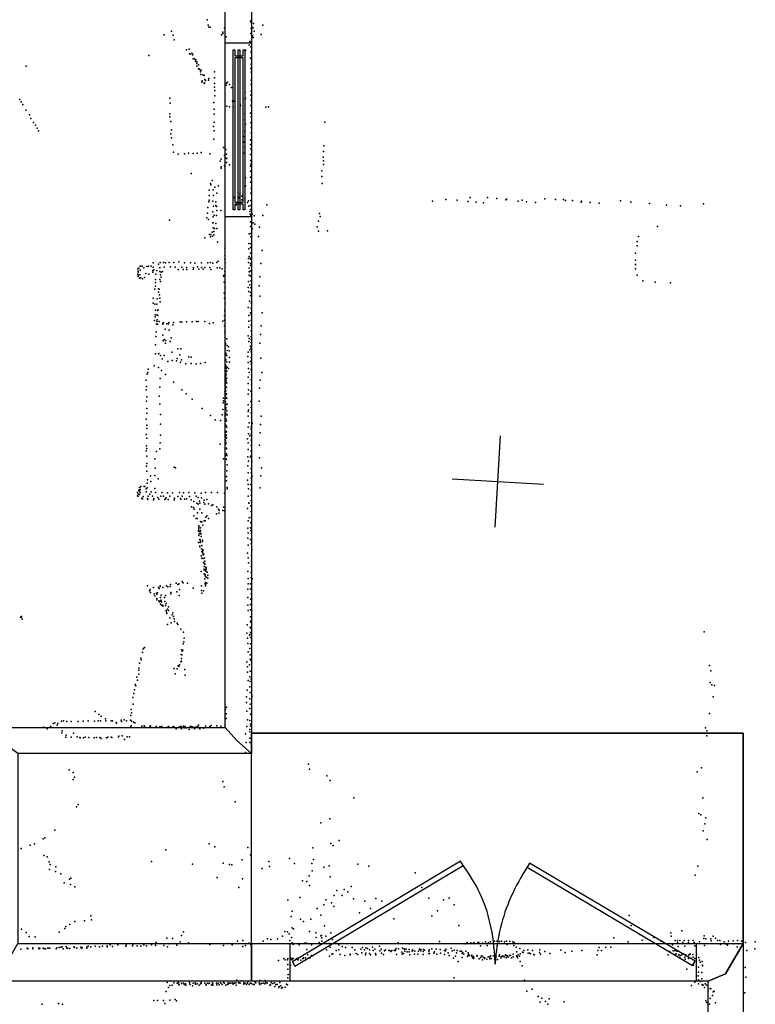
# Model space of a CAD drawing. Header units: millimetres. Extents: x -28413 to 52712, y -42191 to 56778.
# Tile 62 of 70: x 10136 to 13357, y 24251 to 28563. Entities that reach past the tile are written whole.
import ezdxf

# ---------------------------------------------------------------- set-up
doc = ezdxf.new("R2010")
doc.units = ezdxf.units.MM
for name, color, linetype in [('DOORS', 7, 'Continuous'), ('HWALLS', 32, 'Continuous'), ('P', 9, 'Continuous'), ('PANOS', 10, 'Continuous'), ('ROOMS', 1, 'Continuous'), ('STRUCTS', 4, 'Continuous'), ('WALLS', 3, 'Continuous'), ('WINDOWS', 6, 'Continuous')]:
    doc.layers.add(name, color=color, linetype=linetype)

# ---------------------------------------------------------------- blocks, each defined once
blk = doc.blocks.new('2-Double_Hung_73')
for points in [[(-584.3, 44.2), (-535, 44.2)], [(-541.4, 31.5), (-584.3, 31.5), (-584.3, 44.2)], [(-584.2, 0.9), (584.4, 0.9), (584.4, -11.8), (-584.2, -11.8), (-584.2, 0.9)], [(-541.4, -42.9), (-541.4, 31.5)], [(-535, 44.2), (533.5, 44.2)], [(527.2, 31.5), (-528.7, 31.5)], [(-528.7, 31.5), (-528.7, -42.9)], [(527.2, -42.9), (527.2, 31.5)], [(533.5, 44.2), (584.4, 44.2), (584.4, 31.5), (539.9, 31.5)], [(539.9, 31.5), (539.9, -42.9)], [(-535, -55.6), (-584.3, -55.6), (-584.3, -42.9), (-541.4, -42.9)], [(533.5, -55.6), (-535, -55.6)], [(-528.7, -42.9), (527.2, -42.9)], [(584.4, -55.6), (533.5, -55.6)], [(539.9, -42.9), (584.4, -42.9), (584.4, -55.6)]]:
    blk.add_lwpolyline(points)
blk = doc.blocks.new('2-Double_40')
for points in [[(-803.047, 5.11842), (-144.478, 395.382), (-134.282, 378.176), (-792.851, -12.0874), (-803.047, 5.11842)], [(130.58, 402.327), (799.603, 1.60988), (789.326, -15.5479), (120.303, 385.169), (130.58, 402.327)], [(-134.282, 378.176), (-119.32, 354.081), (-109.98, 338.172), (-101.133, 322.376), (-92.7658, 306.684), (-84.8675, 291.087), (-77.4254, 275.576), (-70.4273, 260.141), (-63.861, 244.774), (-57.7142, 229.467), (-51.9747, 214.209), (-46.6303, 198.992), (-41.6688, 183.807), (-37.078, 168.646), (-32.8455, 153.498), (-28.9593, 138.355), (-25.407, 123.208), (-22.1765, 108.049), (-19.2555, 92.867), (-16.6317, 77.6544), (-14.2931, 62.402), (-12.2272, 47.1006), (-10.422, 31.7413), (-8.86523, 16.3152), (-6.96899, -6.96899)], [(-6.96899, -6.96899), (-5.64674, 24.0467), (-4.27553, 44.0225), (-2.51777, 63.4584), (-0.37793, 82.3727), (2.13953, 100.783), (5.03013, 118.709), (8.2894, 136.167), (11.9129, 153.176), (15.8961, 169.754), (20.2346, 185.919), (24.9238, 201.69), (29.9595, 217.085), (35.3369, 232.121), (41.0518, 246.818), (47.0996, 261.192), (53.4758, 275.263), (60.176, 289.048), (67.1957, 302.566), (74.5305, 315.834), (82.1759, 328.872), (90.1273, 341.697), (98.3804, 354.327), (106.931, 366.78), (120.303, 385.169)]]:
    blk.add_lwpolyline(points)

msp = doc.modelspace()

# ---------------------------------------------------------------- linework, layer by layer
at = {"layer": 'DOORS'}
msp.add_lwpolyline([(11320.6, 24517.3), (13098.6, 24517.3), (13098.6, 24352.2), (11320.6, 24352.2), (11320.6, 24517.3)], dxfattribs=at)
at = {"layer": 'HWALLS'}
for points in [[(11087.1, 25406.3), (11150.6, 25349.2), (11150.6, 25438.1)], [(11150.6, 25438.1), (13303.2, 25438.1)], [(13227, 24384), (13303.2, 24517.3), (13303.2, 25438.1)]]:
    msp.add_lwpolyline(points, dxfattribs=at)
at = {"layer": 'P'}
for p in [(10957, 28562), (11146, 28557), (11149, 28551), (11151, 28555), (10800, 28513), (10961, 28539), (10964, 28531), (10970, 28530), (11025, 28508), (11033, 28528), (11149, 28524), (11158, 28528), (11160, 28546), (11162, 28513), (11201, 28539), (10768, 28497), (10808, 28496), (10812, 28475), (11020, 28497), (11026, 28502), (11040, 28488), (11143, 28468), (11148, 28503), (11150, 28466), (11156, 28492), (11158, 28485), (11193, 28499), (10867, 28431), (10878, 28434), (11125, 28429), (11125, 28428), (11140, 28452), (11148, 28445), (11149, 28423), (11150, 28420), (10702, 28407), (10879, 28414), (10883, 28412), (10890, 28417), (10892, 28409), (10894, 28410), (10896, 28391), (10902, 28391), (10905, 28382), (10907, 28388), (10911, 28378), (11147, 28394), (10164, 28360), (10912, 28372), (10912, 28360), (10919, 28365), (10919, 28348), (10923, 28346), (10927, 28335), (10928, 28340), (10930, 28342), (10989, 28335), (11148, 28349), (11149, 28369), (11149, 28333), (10929, 28323), (10933, 28289), (10935, 28296), (10938, 28322), (10943, 28319), (10947, 28301), (10950, 28297), (10963, 28299), (10964, 28306), (10989, 28308), (11046, 28289), (11149, 28299), (10944, 28284), (10945, 28286), (10989, 28283), (10989, 28267), (10990, 28253), (11035, 28278), (11040, 28276), (11041, 28285), (11055, 28279), (11063, 28266), (11149, 28279), (11150, 28250), (10136, 28214), (10142, 28204), (10793, 28220), (10990, 28230), (11067, 28206), (11074, 28206), (11115, 28215), (11123, 28245), (11124, 28220), (11148, 28233), (11150, 28211), (10150, 28191), (10163, 28167), (10795, 28197), (10986, 28200), (10988, 28172), (11043, 28184), (11055, 28182), (11070, 28180), (11102, 28193), (11103, 28188), (11148, 28188), (11214, 28180), (11226, 28182), (10179, 28146), (10185, 28131), (10793, 28151), (10794, 28137), (10797, 28117), (10988, 28149), (11121, 28152), (11121, 28125), (11146, 28154), (11149, 28137), (10196, 28113), (10205, 28101), (10213, 28088), (10218, 28077), (10800, 28081), (10985, 28095), (10987, 28076), (10988, 28114), (11122, 28077), (11125, 28105), (11148, 28111), (11149, 28091), (11472, 28115), (10798, 28063), (10801, 28045), (10986, 28040), (11116, 28052), (11121, 28073), (11147, 28037), (11149, 28068), (10807, 28015), (11028, 28004), (11039, 27995), (11118, 28027), (11121, 28005), (11147, 28016), (11148, 27998), (11467, 28011), (10810, 27983), (10830, 27974), (10857, 27976), (10875, 27978), (10895, 27977), (10913, 27979), (10931, 27981), (10968, 27975), (11018, 27952), (11033, 27969), (11037, 27958), (11041, 27974), (11043, 27955), (11116, 27979), (11147, 27973), (11148, 27946), (11465, 27961), (11466, 27986), (11466, 27945), (11014, 27943), (11018, 27919), (11018, 27913), (11033, 27923), (11042, 27937), (11055, 27927), (11147, 27922), (11148, 27931), (11459, 27901), (11466, 27929), (10886, 27889), (10979, 27859), (11123, 27858), (11124, 27870), (11146, 27900), (11147, 27874), (11459, 27877), (10966, 27816), (10971, 27845), (10973, 27840), (10983, 27818), (10991, 27829), (11006, 27835), (11121, 27832), (11125, 27835), (11147, 27851), (11149, 27824), (11461, 27846), (10965, 27772), (10966, 27793), (10984, 27793), (10999, 27804), (10999, 27803), (11073, 27784), (11093, 27808), (11096, 27786), (11098, 27782), (11100, 27799), (11108, 27790), (11109, 27774), (11121, 27779), (11148, 27803), (12002, 27776), (12052, 27772), (12108, 27784), (12184, 27784), (12225, 27780), (12265, 27774), (12267, 27777), (12336, 27772), (12436, 27778), (12482, 27775), (12517, 27775), (10960, 27740), (10964, 27766), (10982, 27769), (10984, 27746), (10994, 27766), (10995, 27750), (10998, 27745), (11084, 27752), (11134, 27762), (11138, 27770), (11139, 27746), (11146, 27749), (11146, 27732), (11148, 27771), (11218, 27753), (11943, 27768), (12099, 27767), (12134, 27764), (12167, 27761), (12318, 27769), (12355, 27766), (12394, 27763), (12526, 27771), (12556, 27771), (12594, 27764), (12596, 27768), (12634, 27763), (12673, 27760), (12767, 27770), (12812, 27764), (12893, 27758), (12968, 27751), (13030, 27748), (13130, 27757), (10955, 27696), (10958, 27716), (10963, 27688), (10982, 27722), (10983, 27700), (10987, 27707), (10998, 27706), (10999, 27728), (11017, 27728), (11143, 27723), (11145, 27712), (11148, 27705), (11154, 27712), (11162, 27704), (11200, 27705), (11448, 27714), (11452, 27701), (10792, 27685), (10982, 27674), (10983, 27674), (10983, 27651), (10989, 27648), (10995, 27671), (10999, 27649), (11147, 27678), (11147, 27657), (11154, 27647), (11158, 27673), (11166, 27667), (11186, 27654), (11438, 27656), (11444, 27681), (12929, 27657), (10946, 27608), (10967, 27623), (10971, 27612), (10973, 27622), (10979, 27633), (10980, 27615), (10986, 27635), (10986, 27621), (11140, 27625), (11148, 27627), (11148, 27612), (11182, 27614), (11445, 27637), (11484, 27639), (12845, 27614), (11002, 27589), (11034, 27563), (11139, 27583), (11139, 27559), (11147, 27565), (11148, 27582), (12839, 27592), (12839, 27572), (11034, 27532), (11034, 27514), (11138, 27517), (11140, 27526), (11146, 27514), (11147, 27540), (11147, 27519), (11198, 27553), (12833, 27541), (10653, 27472), (10657, 27475), (10663, 27483), (10665, 27484), (10672, 27483), (10679, 27476), (10693, 27482), (10700, 27483), (10712, 27483), (10720, 27498), (10720, 27480), (10744, 27492), (10750, 27476), (10751, 27499), (10765, 27499), (10768, 27479), (10774, 27498), (10791, 27499), (10796, 27481), (10811, 27500), (10817, 27479), (10832, 27502), (10846, 27479), (10858, 27498), (10867, 27478), (10884, 27498), (10895, 27471), (10897, 27478), (10903, 27497), (10915, 27481), (10921, 27470), (10932, 27498), (10932, 27478), (10939, 27470), (10947, 27478), (10959, 27498), (10968, 27478), (10971, 27499), (10982, 27497), (10999, 27500), (11000, 27477), (11005, 27505), (11012, 27476), (11023, 27472), (11035, 27498), (11138, 27499), (11140, 27475), (11146, 27496), (11146, 27487), (11192, 27495), (12832, 27510), (12832, 27491), (12833, 27472), (10653, 27449), (10654, 27457), (10655, 27462), (10655, 27444), (10655, 27439), (10660, 27431), (10662, 27445), (10663, 27466), (10667, 27433), (10674, 27428), (10682, 27434), (10688, 27451), (10701, 27449), (10719, 27464), (10719, 27458), (10723, 27467), (10732, 27448), (10737, 27464), (10749, 27460), (10753, 27445), (10756, 27458), (10756, 27436), (10761, 27460), (10830, 27469), (10851, 27469), (10868, 27469), (10973, 27469), (11029, 27440), (11031, 27444), (11034, 27461), (11140, 27459), (11140, 27444), (11142, 27443), (11147, 27463), (11148, 27440), (11188, 27437), (12840, 27444), (10730, 27412), (10730, 27396), (10731, 27425), (10743, 27385), (10749, 27426), (10753, 27416), (11031, 27414), (11035, 27389), (11137, 27390), (11138, 27416), (11144, 27402), (11148, 27420), (11148, 27389), (11184, 27398), (12865, 27420), (12919, 27414), (12986, 27410), (10720, 27344), (10728, 27383), (10738, 27341), (10743, 27370), (10747, 27383), (10748, 27358), (10750, 27344), (11031, 27366), (11033, 27343), (11139, 27373), (11147, 27369), (11147, 27355), (11151, 27345), (11187, 27352), (10720, 27322), (10728, 27317), (10737, 27317), (10751, 27327), (11035, 27318), (11136, 27303), (11142, 27331), (11150, 27323), (11150, 27299), (10729, 27271), (10729, 27262), (10730, 27291), (10736, 27271), (10741, 27293), (10741, 27290), (10741, 27268), (11032, 27266), (11034, 27293), (11034, 27286), (11139, 27268), (11147, 27280), (11150, 27272), (11197, 27280), (10726, 27245), (10735, 27229), (10737, 27241), (10738, 27249), (10739, 27230), (10746, 27241), (10762, 27234), (10762, 27230), (10765, 27235), (10780, 27231), (10787, 27231), (10789, 27237), (10807, 27227), (10810, 27237), (10839, 27240), (10846, 27239), (10866, 27240), (10891, 27240), (10910, 27242), (10917, 27242), (10946, 27241), (10967, 27233), (10983, 27235), (11025, 27243), (11033, 27247), (11033, 27222), (11034, 27224), (11139, 27243), (11139, 27217), (11149, 27227), (11150, 27245), (11193, 27222), (10732, 27175), (10734, 27196), (10763, 27181), (10773, 27208), (10790, 27204), (10799, 27170), (11034, 27193), (11036, 27202), (11036, 27170), (11036, 27170), (11137, 27179), (11149, 27200), (11150, 27174), (11191, 27184), (10730, 27139), (10764, 27157), (10768, 27162), (10774, 27146), (10775, 27158), (10795, 27154), (11036, 27148), (11037, 27145), (11037, 27139), (11043, 27165), (11045, 27136), (11050, 27130), (11139, 27154), (11140, 27167), (11147, 27133), (11148, 27125), (11149, 27150), (11150, 27162), (11188, 27147), (10730, 27099), (10743, 27099), (10745, 27101), (10752, 27092), (10768, 27093), (10802, 27107), (10829, 27121), (10837, 27096), (10841, 27122), (10877, 27086), (10887, 27085), (11036, 27124), (11036, 27121), (11038, 27102), (11038, 27099), (11038, 27095), (11043, 27093), (11044, 27115), (11053, 27113), (11055, 27084), (11135, 27088), (11136, 27107), (11144, 27117), (11149, 27084), (11150, 27108), (10725, 27047), (10743, 27040), (10760, 27078), (10784, 27066), (10803, 27070), (10823, 27069), (10826, 27079), (10840, 27063), (10845, 27074), (10863, 27056), (10887, 27057), (10909, 27056), (10927, 27057), (10948, 27062), (11035, 27051), (11036, 27070), (11036, 27051), (11037, 27075), (11038, 27074), (11038, 27043), (11039, 27050), (11043, 27064), (11045, 27041), (11055, 27063), (11137, 27062), (11147, 27066), (11150, 27054), (11192, 27081), (10694, 27010), (10697, 27018), (10699, 27032), (10757, 27026), (10775, 27009), (11037, 27001), (11038, 27027), (11038, 27023), (11038, 27014), (11038, 27008), (11038, 27007), (11040, 27036), (11040, 27008), (11043, 27024), (11050, 27036), (11137, 26997), (11138, 27035), (11140, 27018), (11149, 27031), (11151, 27008), (11196, 27018), (10690, 26985), (10691, 26957), (10749, 26953), (10751, 26992), (10810, 26976), (11036, 26976), (11036, 26959), (11036, 26956), (11037, 26994), (11037, 26987), (11037, 26968), (11039, 26977), (11040, 26984), (11042, 26954), (11043, 26993), (11043, 26973), (11137, 26970), (11149, 26986), (11151, 26985), (11151, 26964), (11189, 26985), (10690, 26942), (10692, 26911), (10747, 26915), (10846, 26942), (10865, 26925), (11034, 26933), (11037, 26941), (11037, 26915), (11038, 26937), (11039, 26951), (11039, 26926), (11042, 26923), (11137, 26923), (11138, 26942), (11148, 26936), (11151, 26915), (11186, 26950), (10691, 26893), (10749, 26879), (10891, 26901), (11027, 26885), (11029, 26905), (11029, 26894), (11036, 26907), (11036, 26886), (11037, 26889), (11039, 26906), (11039, 26879), (11039, 26877), (11043, 26905), (11044, 26880), (11137, 26876), (11148, 26891), (11185, 26893), (10692, 26861), (10692, 26840), (10753, 26834), (10935, 26861), (10971, 26829), (11022, 26832), (11025, 26856), (11036, 26827), (11037, 26857), (11037, 26836), (11037, 26831), (11038, 26864), (11038, 26840), (11039, 26858), (11043, 26850), (11044, 26833), (11137, 26847), (11137, 26827), (11138, 26854), (11149, 26841), (11150, 26865), (11193, 26826), (10690, 26814), (10692, 26788), (10752, 26791), (10992, 26811), (11015, 26808), (11037, 26807), (11038, 26815), (11038, 26808), (11038, 26788), (11040, 26808), (11040, 26785), (11040, 26783), (11041, 26807), (11141, 26798), (11150, 26780), (11151, 26819), (11152, 26799), (11154, 26795), (11191, 26790), (10689, 26747), (10692, 26772), (10752, 26743), (11038, 26760), (11038, 26741), (11039, 26757), (11040, 26760), (11040, 26745), (11042, 26758), (11043, 26779), (11136, 26778), (11138, 26750), (11144, 26741), (11149, 26770), (11149, 26750), (11151, 26744), (11189, 26754), (10691, 26697), (10692, 26731), (10751, 26710), (11013, 26704), (11035, 26711), (11037, 26721), (11039, 26711), (11039, 26705), (11040, 26734), (11040, 26733), (11041, 26730), (11134, 26728), (11136, 26710), (11149, 26721), (11150, 26698), (11186, 26700), (10690, 26675), (10692, 26685), (10693, 26651), (10735, 26672), (10749, 26683), (11039, 26654), (11041, 26686), (11041, 26684), (11042, 26662), (11043, 26654), (11137, 26680), (11149, 26655), (11150, 26673), (10691, 26608), (10693, 26619), (10728, 26640), (11028, 26640), (11042, 26638), (11044, 26613), (11135, 26649), (11135, 26609), (11138, 26630), (11147, 26648), (11152, 26626), (11186, 26644), (10693, 26586), (10709, 26565), (10728, 26567), (10729, 26599), (10812, 26604), (10818, 26601), (11043, 26588), (11137, 26579), (11149, 26579), (11150, 26598), (11154, 26564), (11192, 26565), (11195, 26600), (10694, 26533), (10695, 26548), (10710, 26540), (10742, 26552), (11041, 26543), (11042, 26563), (11134, 26547), (11136, 26527), (11148, 26528), (11149, 26555), (10651, 26478), (10652, 26493), (10652, 26492), (10654, 26485), (10657, 26499), (10658, 26503), (10660, 26484), (10661, 26514), (10661, 26499), (10663, 26506), (10664, 26493), (10667, 26519), (10681, 26519), (10684, 26519), (10689, 26495), (10690, 26509), (10694, 26513), (10705, 26485), (10712, 26496), (10728, 26510), (10730, 26492), (10758, 26493), (10783, 26491), (10805, 26491), (10835, 26493), (10853, 26491), (10877, 26493), (10903, 26491), (10930, 26489), (10949, 26493), (10976, 26492), (11002, 26493), (11032, 26489), (11044, 26515), (11044, 26509), (11138, 26508), (11149, 26504), (11150, 26480), (11189, 26513), (10655, 26476), (10670, 26466), (10672, 26467), (10673, 26464), (10676, 26475), (10695, 26466), (10697, 26462), (10698, 26476), (10717, 26476), (10722, 26461), (10723, 26466), (10741, 26471), (10745, 26463), (10754, 26476), (10766, 26476), (10771, 26462), (10774, 26464), (10777, 26469), (10786, 26462), (10794, 26477), (10813, 26460), (10814, 26467), (10829, 26475), (10840, 26466), (10842, 26463), (10848, 26476), (10857, 26463), (10866, 26464), (10867, 26464), (10879, 26475), (10887, 26461), (10899, 26453), (10909, 26476), (10911, 26446), (10917, 26441), (10918, 26470), (10923, 26455), (10924, 26446), (10932, 26469), (10942, 26449), (10943, 26459), (10946, 26442), (10955, 26462), (10963, 26443), (10976, 26436), (10982, 26438), (11136, 26476), (11139, 26447), (11139, 26446), (11150, 26457), (10888, 26429), (10897, 26426), (10900, 26420), (10915, 26403), (10925, 26419), (10933, 26404), (10997, 26399), (10999, 26430), (11006, 26420), (11008, 26402), (11010, 26414), (11026, 26413), (11029, 26428), (11032, 26412), (11134, 26422), (11148, 26434), (11149, 26409), (10899, 26390), (10909, 26379), (10913, 26379), (10928, 26366), (10932, 26362), (10934, 26364), (10938, 26350), (10943, 26369), (10948, 26368), (10951, 26385), (10956, 26390), (10963, 26379), (11136, 26369), (11141, 26382), (11148, 26361), (11150, 26384), (11150, 26357), (10919, 26326), (10920, 26347), (10921, 26340), (10921, 26333), (10921, 26322), (10922, 26311), (10926, 26320), (10927, 26326), (10928, 26338), (10928, 26311), (10930, 26312), (11135, 26336), (11137, 26316), (11146, 26337), (11148, 26326), (11150, 26313), (10919, 26273), (10920, 26304), (10925, 26287), (10926, 26284), (10926, 26274), (10928, 26277), (10930, 26299), (10936, 26278), (10937, 26284), (11135, 26293), (11137, 26262), (11147, 26287), (11148, 26286), (11150, 26267), (10924, 26258), (10925, 26257), (10925, 26255), (10932, 26245), (10933, 26234), (10934, 26260), (10935, 26234), (10936, 26229), (10938, 26242), (10938, 26222), (10939, 26239), (10940, 26219), (10942, 26223), (11134, 26226), (11152, 26242), (10930, 26215), (10934, 26205), (10938, 26204), (10938, 26203), (10941, 26186), (10945, 26205), (10945, 26182), (10946, 26191), (10947, 26178), (11136, 26206), (11138, 26184), (11151, 26218), (11151, 26191), (11151, 26184), (10931, 26147), (10943, 26168), (10943, 26157), (10944, 26168), (10944, 26152), (10944, 26136), (10948, 26133), (10949, 26155), (10951, 26166), (10951, 26148), (10953, 26162), (10953, 26155), (10957, 26143), (11135, 26147), (11149, 26169), (11149, 26142), (10821, 26096), (10828, 26090), (10833, 26092), (10848, 26102), (10851, 26097), (10870, 26096), (10947, 26114), (10948, 26127), (10948, 26092), (10950, 26098), (10950, 26090), (10952, 26122), (10954, 26121), (10956, 26096), (10959, 26130), (10960, 26117), (11136, 26092), (11137, 26116), (11146, 26093), (11149, 26120), (11154, 26115), (10695, 26083), (10704, 26062), (10707, 26067), (10709, 26054), (10722, 26077), (10724, 26049), (10735, 26051), (10737, 26047), (10740, 26053), (10744, 26076), (10747, 26072), (10751, 26084), (10751, 26080), (10763, 26076), (10778, 26084), (10785, 26079), (10795, 26081), (10796, 26089), (10797, 26049), (10798, 26054), (10824, 26058), (10835, 26068), (10896, 26074), (10932, 26083), (10932, 26063), (10934, 26052), (10940, 26061), (10950, 26085), (10950, 26083), (11135, 26069), (11146, 26070), (11150, 26049), (10728, 26040), (10736, 26028), (10736, 26022), (10745, 26018), (10748, 26013), (10752, 26032), (10753, 26016), (10755, 26021), (10756, 26043), (10757, 26014), (10770, 26032), (10771, 26015), (10775, 26041), (10777, 26006), (10834, 26041), (11135, 26033), (11147, 26025), (11152, 26026), (10753, 26003), (10757, 25999), (10762, 25998), (10762, 25994), (10774, 25997), (10777, 25975), (10778, 25970), (10780, 25962), (10783, 25982), (10787, 25991), (10788, 25975), (10807, 25965), (11135, 25999), (11136, 25975), (11147, 26002), (11147, 25978), (10139, 25946), (10141, 25946), (10143, 25945), (10144, 25949), (10144, 25948), (10147, 25938), (10793, 25943), (10799, 25922), (10804, 25957), (10810, 25949), (10813, 25939), (10814, 25928), (10826, 25920), (11146, 25948), (11146, 25929), (11148, 25925), (10783, 25914), (10828, 25915), (10842, 25894), (10853, 25881), (11131, 25876), (11132, 25913), (11145, 25903), (11147, 25899), (11147, 25879), (13133, 25882), (10854, 25838), (10856, 25854), (11134, 25854), (11135, 25831), (11142, 25868), (11144, 25871), (11147, 25857), (10673, 25791), (10677, 25808), (10678, 25809), (10683, 25814), (10845, 25803), (10847, 25797), (10850, 25802), (10851, 25829), (11136, 25794), (11143, 25809), (11146, 25830), (10661, 25745), (10667, 25767), (10668, 25760), (10841, 25751), (10843, 25783), (10844, 25766), (10844, 25754), (10846, 25781), (11130, 25751), (11145, 25782), (11145, 25762), (11148, 25758), (10657, 25723), (10657, 25715), (10813, 25721), (10826, 25720), (10830, 25733), (10833, 25730), (10836, 25737), (10859, 25717), (11133, 25729), (11133, 25705), (11142, 25738), (11145, 25710), (13157, 25735), (13162, 25711), (10649, 25684), (10651, 25670), (10657, 25697), (10817, 25698), (10860, 25692), (11137, 25669), (11144, 25685), (11145, 25664), (11150, 25676), (13160, 25660), (10639, 25628), (10642, 25652), (10644, 25646), (11132, 25627), (11144, 25641), (11145, 25616), (13167, 25650), (13178, 25647), (10632, 25595), (10635, 25612), (11129, 25598), (11143, 25588), (11154, 25601), (13172, 25597), (10467, 25533), (10624, 25542), (10633, 25566), (11037, 25542), (11041, 25552), (11129, 25572), (11131, 25535), (11143, 25546), (11145, 25566), (10319, 25491), (10328, 25493), (10342, 25490), (10361, 25490), (10392, 25489), (10414, 25491), (10436, 25493), (10463, 25491), (10479, 25493), (10482, 25520), (10489, 25493), (10492, 25513), (10512, 25501), (10513, 25493), (10536, 25493), (10542, 25493), (10580, 25495), (10581, 25489), (10593, 25497), (10604, 25492), (10621, 25495), (10623, 25516), (10625, 25528), (10625, 25491), (10634, 25486), (11040, 25523), (11040, 25503), (11133, 25497), (11143, 25494), (11146, 25521), (13157, 25525), (10240, 25464), (10256, 25457), (10271, 25467), (10272, 25466), (10283, 25480), (10290, 25483), (10300, 25473), (10303, 25480), (10322, 25449), (10559, 25485), (10560, 25482), (10623, 25466), (10624, 25471), (10640, 25484), (10670, 25469), (10671, 25468), (10681, 25470), (10685, 25465), (10705, 25468), (10707, 25466), (10708, 25470), (10732, 25465), (10734, 25468), (10750, 25466), (10757, 25467), (10758, 25468), (10781, 25464), (10789, 25468), (10806, 25466), (10811, 25468), (10821, 25458), (10833, 25465), (10839, 25467), (10843, 25468), (10845, 25458), (10851, 25464), (10853, 25469), (10858, 25462), (10860, 25468), (10867, 25462), (10878, 25455), (10883, 25467), (10887, 25468), (10892, 25466), (10902, 25457), (10904, 25465), (10913, 25468), (10919, 25473), (10919, 25464), (10925, 25458), (10941, 25460), (10949, 25469), (10969, 25468), (10974, 25472), (10999, 25470), (11016, 25469), (11035, 25474), (11131, 25468), (11143, 25455), (11144, 25444), (11146, 25469), (11147, 25478), (13139, 25461), (13145, 25449), (10320, 25440), (10338, 25421), (10339, 25429), (10361, 25421), (10371, 25439), (10388, 25423), (10399, 25420), (10400, 25418), (10415, 25418), (10423, 25421), (10438, 25420), (10438, 25419), (10462, 25418), (10472, 25420), (10487, 25420), (10493, 25415), (10516, 25418), (10522, 25421), (10537, 25421), (10539, 25420), (10569, 25423), (10570, 25425), (10585, 25426), (10595, 25411), (10607, 25423), (10616, 25423), (11125, 25436), (11144, 25417), (13145, 25427), (11128, 25398), (11143, 25397), (11125, 25353), (10352, 25278), (11400, 25303), (11405, 25280), (13121, 25286), (10370, 25266), (10370, 25235), (10376, 25245), (11481, 25251), (11495, 25231), (13102, 25269), (11025, 25226), (11031, 25204), (11599, 25155), (13127, 25155), (10385, 25116), (10392, 25126), (11079, 25138), (11494, 25063), (13110, 25086), (13118, 25081), (13141, 25068), (10290, 25014), (11454, 25046), (13136, 25041), (10239, 24975), (10246, 24980), (13129, 25011), (13146, 24972), (10142, 24933), (10182, 24948), (10201, 24953), (10776, 24928), (10966, 24954), (10991, 24941), (11135, 24938), (11420, 24936), (11499, 24955), (11508, 24946), (11535, 24968), (10241, 24903), (10256, 24897), (11110, 24883), (11146, 24906), (11317, 24890), (11422, 24885), (10265, 24875), (10266, 24841), (10269, 24863), (10294, 24853), (10713, 24876), (10892, 24865), (11027, 24869), (11054, 24863), (11065, 24861), (11197, 24845), (11227, 24876), (11230, 24855), (11339, 24868), (11415, 24868), (11467, 24851), (11491, 24857), (11617, 24864), (11665, 24856), (13105, 24856), (10292, 24833), (10316, 24823), (10354, 24799), (10360, 24804), (11000, 24806), (11111, 24800), (11403, 24814), (11416, 24836), (11495, 24809), (11867, 24826), (13094, 24816), (10330, 24783), (10358, 24775), (10378, 24766), (11095, 24762), (11374, 24792), (11393, 24788), (11405, 24771), (11557, 24754), (11588, 24767), (11897, 24763), (11363, 24718), (11513, 24728), (11524, 24749), (11548, 24728), (11573, 24743), (11598, 24713), (11696, 24714), (11927, 24715), (12016, 24716), (11310, 24707), (11438, 24671), (11468, 24686), (11476, 24709), (11501, 24695), (11511, 24679), (11647, 24702), (11672, 24671), (11721, 24703), (11991, 24709), (12039, 24686), (10448, 24638), (11324, 24636), (11329, 24659), (11454, 24641), (11624, 24651), (11774, 24625), (11940, 24639), (11965, 24660), (12804, 24640), (10333, 24583), (10338, 24591), (10355, 24600), (10377, 24613), (10420, 24617), (10451, 24621), (11329, 24586), (11335, 24581), (11365, 24623), (11379, 24614), (11410, 24623), (11471, 24594), (12059, 24596), (12814, 24596), (10144, 24580), (10164, 24566), (10178, 24548), (10204, 24547), (10309, 24567), (10780, 24541), (10805, 24539), (10845, 24552), (10853, 24568), (11265, 24538), (11286, 24549), (11297, 24570), (11309, 24568), (11316, 24560), (11326, 24543), (11405, 24570), (11432, 24564), (11434, 24543), (11454, 24551), (11458, 24552), (11459, 24542), (11476, 24550), (11499, 24564), (12738, 24542), (12852, 24556), (12913, 24544), (12987, 24564), (12989, 24549), (13035, 24572), (13132, 24539), (13133, 24551), (13141, 24538), (13162, 24538), (13172, 24549), (13183, 24540), (10169, 24496), (10171, 24494), (10193, 24498), (10193, 24494), (10194, 24496), (10219, 24497), (10220, 24494), (10224, 24496), (10238, 24497), (10243, 24494), (10249, 24494), (10259, 24496), (10265, 24496), (10268, 24497), (10295, 24494), (10299, 24498), (10309, 24500), (10316, 24501), (10322, 24503), (10326, 24494), (10339, 24504), (10342, 24496), (10347, 24496), (10356, 24495), (10373, 24502), (10376, 24499), (10386, 24496), (10404, 24501), (10406, 24495), (10409, 24500), (10430, 24501), (10430, 24496), (10436, 24505), (10448, 24503), (10466, 24506), (10485, 24502), (10498, 24506), (10519, 24507), (10519, 24503), (10532, 24511), (10542, 24504), (10565, 24511), (10601, 24506), (10602, 24510), (10630, 24507), (10632, 24511), (10650, 24507), (10666, 24506), (10679, 24511), (10691, 24507), (10713, 24512), (10730, 24508), (10731, 24515), (10734, 24521), (10767, 24509), (10783, 24502), (10791, 24516), (10824, 24510), (10839, 24524), (10875, 24520), (10968, 24513), (11028, 24508), (11047, 24517), (11066, 24511), (11089, 24528), (11113, 24530), (11113, 24504), (11125, 24508), (11139, 24519), (11148, 24512), (11202, 24527), (11221, 24537), (11236, 24534), (11319, 24530), (11329, 24520), (11333, 24513), (11357, 24517), (11359, 24512), (11383, 24519), (11386, 24519), (11392, 24519), (11414, 24511), (11447, 24521), (11459, 24528), (11491, 24517), (11496, 24501), (11506, 24535), (11521, 24517), (11534, 24511), (11548, 24504), (11562, 24499), (11592, 24499), (11637, 24499), (11652, 24498), (11659, 24495), (11681, 24501), (11712, 24505), (11784, 24495), (11793, 24520), (11794, 24494), (11812, 24497), (11820, 24494), (11841, 24516), (11941, 24494), (11974, 24526), (12025, 24496), (12087, 24516), (12095, 24522), (12111, 24520), (12125, 24521), (12142, 24522), (12146, 24522), (12153, 24507), (12162, 24518), (12176, 24524), (12183, 24508), (12188, 24521), (12197, 24524), (12215, 24528), (12225, 24527), (12227, 24508), (12237, 24526), (12246, 24527), (12259, 24525), (12267, 24528), (12271, 24513), (12282, 24526), (12295, 24525), (12299, 24508), (12301, 24521), (12310, 24501), (12326, 24495), (12674, 24499), (12703, 24500), (12725, 24501), (12801, 24525), (12862, 24532), (12943, 24527), (12994, 24512), (13006, 24531), (13016, 24521), (13017, 24531), (13019, 24504), (13026, 24531), (13040, 24522), (13045, 24530), (13049, 24506), (13065, 24530), (13065, 24521), (13085, 24531), (13090, 24521), (13092, 24507), (13113, 24525), (13135, 24509), (13164, 24529), (13192, 24530), (13202, 24530), (13205, 24513), (13220, 24524), (13230, 24514), (13235, 24510), (13240, 24527), (13260, 24529), (13261, 24515), (13278, 24502), (13279, 24530), (13283, 24516), (13297, 24528), (13314, 24521), (13355, 24494), (13357, 24524), (10141, 24493), (11293, 24451), (11310, 24451), (11321, 24454), (11327, 24451), (11333, 24451), (11350, 24451), (11353, 24452), (11354, 24453), (11376, 24452), (11377, 24452), (11378, 24454), (11387, 24454), (11393, 24491), (11397, 24467), (11401, 24453), (11407, 24453), (11413, 24464), (11414, 24462), (11480, 24490), (11493, 24462), (11503, 24470), (11507, 24472), (11522, 24487), (11534, 24489), (11539, 24469), (11559, 24465), (11583, 24471), (11583, 24468), (11604, 24490), (11609, 24474), (11617, 24469), (11630, 24493), (11634, 24476), (11645, 24490), (11650, 24468), (11652, 24475), (11668, 24489), (11668, 24473), (11672, 24467), (11684, 24486), (11691, 24492), (11694, 24474), (11695, 24468), (11713, 24485), (11718, 24493), (11720, 24475), (11729, 24469), (11733, 24485), (11737, 24490), (11752, 24486), (11755, 24486), (11761, 24482), (11766, 24486), (11775, 24487), (11780, 24489), (11781, 24487), (11786, 24469), (11809, 24479), (11810, 24470), (11816, 24473), (11821, 24493), (11823, 24483), (11828, 24492), (11833, 24480), (11841, 24491), (11841, 24481), (11844, 24468), (11854, 24483), (11856, 24490), (11857, 24486), (11864, 24470), (11866, 24483), (11879, 24471), (11882, 24484), (11886, 24492), (11887, 24491), (11892, 24485), (11893, 24491), (11902, 24482), (11902, 24469), (11904, 24491), (11909, 24488), (11927, 24484), (11928, 24473), (11929, 24489), (11930, 24474), (11950, 24475), (11952, 24480), (11959, 24492), (11962, 24470), (11977, 24491), (11978, 24475), (11996, 24486), (11996, 24469), (12000, 24485), (12002, 24493), (12012, 24476), (12017, 24465), (12029, 24485), (12035, 24453), (12039, 24488), (12044, 24461), (12048, 24477), (12052, 24486), (12064, 24483), (12071, 24483), (12073, 24473), (12073, 24456), (12077, 24478), (12081, 24470), (12089, 24483), (12097, 24460), (12099, 24476), (12100, 24464), (12101, 24470), (12106, 24465), (12115, 24466), (12116, 24461), (12118, 24454), (12123, 24460), (12123, 24451), (12125, 24455), (12138, 24465), (12139, 24461), (12153, 24456), (12158, 24461), (12160, 24463), (12165, 24458), (12171, 24451), (12172, 24455), (12187, 24459), (12193, 24459), (12196, 24452), (12197, 24463), (12200, 24452), (12209, 24463), (12216, 24454), (12223, 24459), (12235, 24462), (12237, 24467), (12237, 24462), (12243, 24454), (12246, 24459), (12249, 24461), (12252, 24463), (12258, 24459), (12263, 24467), (12263, 24465), (12266, 24455), (12268, 24463), (12270, 24463), (12275, 24458), (12280, 24464), (12285, 24465), (12290, 24455), (12296, 24459), (12297, 24471), (12311, 24463), (12313, 24480), (12314, 24460), (12315, 24454), (12318, 24467), (12325, 24462), (12328, 24472), (12338, 24479), (12340, 24478), (12344, 24486), (12361, 24489), (12363, 24475), (12368, 24475), (12373, 24472), (12381, 24486), (12387, 24469), (12389, 24467), (12412, 24478), (12413, 24489), (12416, 24470), (12436, 24482), (12457, 24473), (12505, 24488), (12524, 24478), (12554, 24483), (12597, 24487), (12665, 24467), (12668, 24487), (12683, 24487), (12975, 24467), (12983, 24482), (12997, 24485), (13004, 24486), (13008, 24470), (13010, 24485), (13010, 24472), (13016, 24483), (13021, 24467), (13022, 24468), (13026, 24456), (13028, 24465), (13035, 24468), (13043, 24472), (13048, 24457), (13053, 24468), (13064, 24451), (13066, 24466), (13069, 24470), (13072, 24470), (13076, 24451), (13084, 24469), (13085, 24458), (13092, 24451), (13099, 24470), (13109, 24456), (13320, 24486), (11269, 24442), (11299, 24446), (11309, 24445), (11310, 24425), (11322, 24422), (11323, 24450), (11329, 24446), (11343, 24447), (11355, 24445), (11367, 24444), (11391, 24447), (12056, 24438), (12148, 24450), (12163, 24446), (12181, 24449), (12194, 24450), (12218, 24440), (12228, 24447), (12327, 24439), (12336, 24419), (13050, 24449), (13087, 24422), (13108, 24414), (13113, 24444), (13115, 24436), (13125, 24438), (13126, 24422), (13126, 24419), (13312, 24412), (11310, 24405), (11310, 24367), (11311, 24382), (12039, 24367), (13057, 24405), (13107, 24375), (13108, 24391), (13123, 24390), (13316, 24370), (10782, 24346), (10787, 24324), (10794, 24333), (10803, 24334), (10811, 24345), (10826, 24343), (10829, 24343), (10831, 24346), (10832, 24336), (10834, 24338), (10844, 24344), (10844, 24342), (10853, 24344), (10855, 24341), (10857, 24338), (10862, 24341), (10863, 24334), (10880, 24346), (10880, 24345), (10882, 24338), (10893, 24332), (10896, 24344), (10904, 24344), (10905, 24339), (10906, 24345), (10913, 24341), (10922, 24334), (10928, 24341), (10930, 24346), (10931, 24344), (10946, 24344), (10947, 24343), (10952, 24338), (10952, 24335), (10958, 24343), (10964, 24342), (10967, 24344), (10976, 24336), (10980, 24345), (10981, 24341), (10981, 24334), (10997, 24344), (10999, 24336), (11005, 24344), (11010, 24336), (11015, 24345), (11017, 24344), (11023, 24338), (11029, 24347), (11032, 24344), (11039, 24335), (11046, 24338), (11049, 24345), (11050, 24341), (11053, 24344), (11059, 24344), (11066, 24345), (11069, 24344), (11070, 24339), (11077, 24344), (11083, 24345), (11084, 24334), (11087, 24356), (11094, 24345), (11099, 24345), (11101, 24344), (11105, 24354), (11117, 24345), (11117, 24339), (11119, 24344), (11123, 24343), (11129, 24337), (11134, 24345), (11134, 24344), (11136, 24352), (11140, 24338), (11145, 24344), (11151, 24342), (11158, 24337), (11163, 24338), (11166, 24351), (11168, 24345), (11170, 24345), (11185, 24345), (11186, 24344), (11187, 24339), (11187, 24338), (11188, 24355), (11195, 24342), (11202, 24344), (11209, 24355), (11210, 24340), (11212, 24346), (11218, 24345), (11220, 24344), (11231, 24334), (11234, 24336), (11237, 24352), (11237, 24345), (11244, 24342), (11252, 24345), (11253, 24329), (11257, 24337), (11263, 24338), (11270, 24325), (11272, 24329), (11275, 24347), (11280, 24332), (11286, 24325), (11298, 24326), (11304, 24339), (11309, 24336), (12346, 24357), (13077, 24333), (13092, 24348), (13108, 24358), (13108, 24340), (13117, 24350), (13123, 24363), (13124, 24336), (13125, 24338), (13129, 24335), (13134, 24324), (13137, 24341), (13144, 24335), (10777, 24307), (11282, 24321), (12357, 24308), (12380, 24317), (12406, 24285), (13150, 24310), (13160, 24320), (13162, 24319), (13169, 24290), (13173, 24305), (13177, 24309), (13311, 24301), (10234, 24251), (10306, 24254), (10324, 24251), (10723, 24267), (10740, 24267), (10766, 24268), (10772, 24255), (10793, 24269), (10817, 24272), (10822, 24266), (12415, 24260), (12422, 24278), (12439, 24263), (12449, 24252), (12454, 24275), (12520, 24262), (13141, 24266), (13145, 24259), (13157, 24251), (13160, 24277), (13183, 24257)]:
    msp.add_point(p, dxfattribs=at)
at = {"layer": 'PANOS'}
for points in [[(12217.9, 26341), (12241.8, 26740.3)], [(12030.2, 26552.6), (12429.5, 26528.7)]]:
    msp.add_lwpolyline(points, dxfattribs=at)
at = {"layer": 'ROOMS'}
for points in [[(10052, 25463.5), (11036.3, 25463.5), (11036.3, 30740.3), (6369.1, 30740.3), (6369.1, 28562.3), (8763, 28562.3), (8763, 26905), (9480.5, 26905), (9480.5, 25463.5), (10052, 25463.5)], [(10128.2, 24517.3), (11150.6, 24517.3), (13303.2, 24517.3), (13303.2, 25438.1), (11150.6, 25438.1), (11150.6, 25349.2), (10128.2, 25349.2), (10128.2, 24517.3)], [(7937.5, 18478.5), (8426.5, 18478.5), (13150.9, 18478.5), (13150.9, 24352.2), (11150.6, 24352.2), (10052, 24352.2), (7937.5, 24352.2), (7937.5, 19558), (7937.5, 18478.5)]]:
    msp.add_lwpolyline(points, close=True, dxfattribs=at)
at = {"layer": 'STRUCTS'}
for points in [[(11150.6, 24384), (11150.6, 25438.1)], [(11150.6, 25438.1), (13303.2, 25438.1)], [(13303.2, 25438.1), (13303.2, 24472.9)]]:
    msp.add_lwpolyline(points, dxfattribs=at)
at = {"layer": 'WALLS'}
for points in [[(11036.3, 25463.5), (11036.3, 30740.3), (11087.1, 30797.5), (11150.6, 30854.7), (11150.6, 25349.2), (11087.1, 25406.3), (11036.3, 25463.5)], [(10052, 25463.5), (11036.3, 25463.5), (11087.1, 25406.3), (11150.6, 25349.2), (10128.2, 25349.2), (10052, 25406.3), (10052, 25463.5)], [(10128.2, 24517.3), (11150.6, 24517.3), (11150.6, 24384), (11150.6, 24352.2), (10052, 24352.2), (10052, 24384), (10128.2, 24517.3)], [(11150.6, 24517.3), (13303.2, 24517.3), (13227, 24384), (13150.9, 24352.2), (11150.6, 24352.2), (11150.6, 24384), (11150.6, 24517.3)], [(13150.9, 18478.5), (13150.9, 24352.2), (13227, 24384), (13303.2, 24517.3), (13303.2, 18383.2), (13227, 18383.2), (13150.9, 18478.5)]]:
    msp.add_lwpolyline(points, dxfattribs=at)
at = {"layer": 'WINDOWS'}
msp.add_lwpolyline([(11036.3, 27699.5), (11036.3, 28461.5), (11150.6, 28461.5), (11150.6, 27699.5), (11036.3, 27699.5)], dxfattribs=at)

# ---------------------------------------------------------------- block references
at = {"layer": 'DOORS', "xscale": -1.1, "yscale": 1.1}
msp.add_blockref('2-Double_40', (12209.6, 24434.8), dxfattribs=at)
at = {"layer": 'WINDOWS', "xscale": 0.6, "yscale": 0.5, "rotation": 90}
msp.add_blockref('2-Double_Hung_73', (11093.4, 28080.5), dxfattribs=at)

doc.saveas('drawing.dxf')
